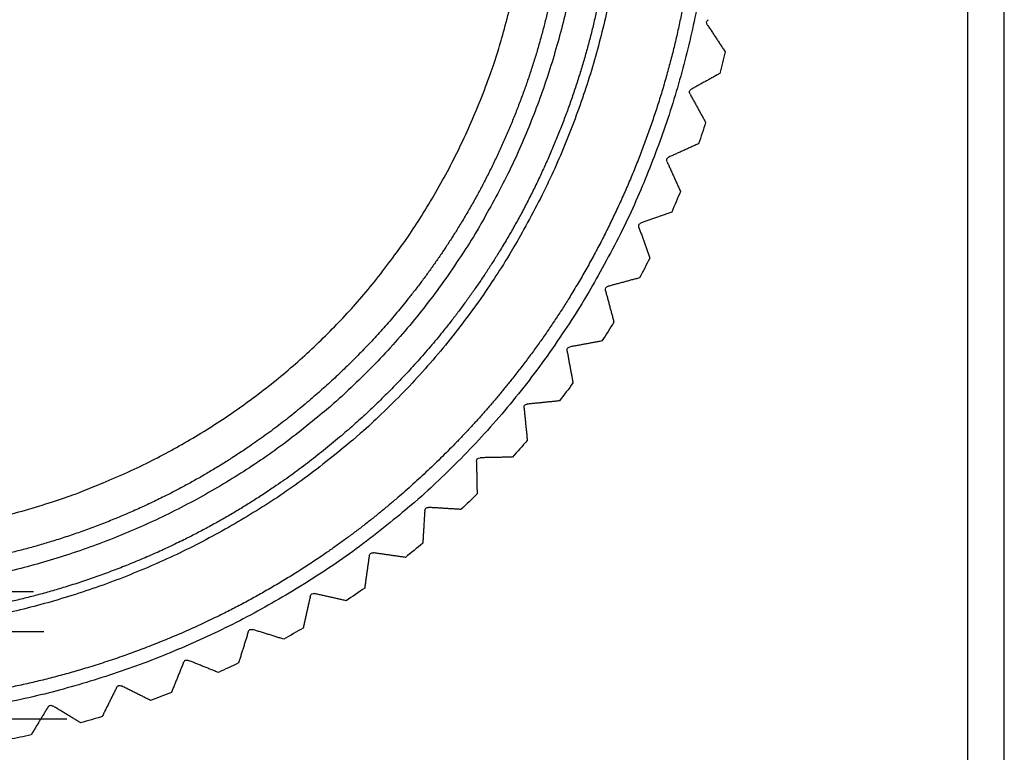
# Model space of a CAD drawing. Header units: millimetres. Extents: x 4 to 205, y 5 to 292.
# Tile 81 of 108: x 179.44 to 186.19, y 172.36 to 177.39. Entities that reach past the tile are written whole.
import ezdxf

# ---------------------------------------------------------------- set-up
doc = ezdxf.new("R2010")
doc.units = ezdxf.units.MM
doc.layers.add('1', color=7, linetype='CONTINUOUS')

msp = doc.modelspace()

# ---------------------------------------------------------------- linework, layer by layer
at = {"layer": '1', "color": 27, "linetype": 'CONTINUOUS'}
for p, q in [((185.9403, 171.6868), (185.9403, 182.4797)), ((186.1903, 171.6868), (186.1903, 182.4797))]:
    msp.add_line(p, q, dxfattribs=at)
for points, knots in [([(179.7604, 172.5874), (176.6188, 172.5874), (175.0577, 173.234), (172.8362, 175.4555), (172.1896, 177.0166), (172.1896, 180.1582), (172.8362, 181.7193), (175.0577, 183.9407), (176.6188, 184.5874), (179.7604, 184.5874), (181.3215, 183.9407), (183.543, 181.7193), (184.1896, 180.1582), (184.1896, 177.0166), (183.543, 175.4555), (181.3215, 173.234), (179.7604, 172.5874), (176.6188, 172.5874)], [-0.125, -0.125, 0, 0, 0.125, 0.125, 0.25, 0.25, 0.375, 0.375, 0.5, 0.5, 0.625, 0.625, 0.75, 0.75, 0.875, 0.875, 1, 1, 1.125, 1.125]), ([(178.3214, 172.6883), (178.1896, 172.6869), (178.0579, 172.6883), (177.8829, 172.6941), (177.5788, 172.7141), (176.9743, 172.7944), (176.2146, 173.0031), (175.4784, 173.331), (174.7917, 173.7392), (174.1535, 174.2514), (173.5937, 174.8616), (173.1935, 175.4253), (172.9151, 175.9233), (172.6908, 176.4288), (172.4856, 177.021), (172.311, 177.8266), (172.2688, 178.7033), (172.3442, 179.4729), (172.4945, 180.1924), (172.7829, 181.0243), (173.2652, 181.8916), (173.8016, 182.5516), (174.3217, 183.06), (174.9295, 183.5336), (175.6901, 183.9566), (176.4489, 184.2415), (177.2651, 184.4374), (178.1049, 184.5117), (178.9435, 184.4551), (179.7676, 184.2959), (180.5411, 184.0239), (181.2477, 183.6485), (181.8819, 183.2132), (182.552, 182.6067), (183.1678, 181.81), (183.5592, 181.0638), (183.8155, 180.404), (184.0072, 179.6933), (184.1044, 178.8607), (184.0827, 178.0748), (183.9609, 177.2612), (183.7198, 176.4622), (183.3572, 175.7064), (182.9827, 175.1253), (182.6239, 174.6817), (182.242, 174.2895), (181.7793, 173.8871), (181.1183, 173.4357), (180.2428, 173.0245), (179.405, 172.7944), (178.8004, 172.714), (178.4963, 172.694), (178.3214, 172.6883), (178.1896, 172.6869), (178.0579, 172.6883)], [-0.014175, -0.007109, -0.00356, 0, 0.003561, 0.007109, 0.014176, 0.028236, 0.056439, 0.077603, 0.093331, 0.121041, 0.14351, 0.160188, 0.176922, 0.189627, 0.204933, 0.227612, 0.256147, 0.275612, 0.290099, 0.315596, 0.346614, 0.36993, 0.384231, 0.405454, 0.432136, 0.454377, 0.470888, 0.5, 0.52224, 0.538752, 0.567863, 0.588238, 0.603389, 0.630071, 0.661088, 0.684404, 0.698064, 0.718356, 0.743853, 0.76565, 0.781839, 0.810374, 0.832843, 0.84952, 0.866255, 0.87896, 0.893818, 0.91585, 0.943561, 0.971765, 0.985825, 0.992891, 0.99644, 1, 1.003561, 1.007109, 1.014176]), ([(179.6033, 173.1874), (176.7759, 173.1874), (175.3709, 173.7693), (173.3716, 175.7686), (172.7896, 177.1737), (172.7896, 180.0011), (173.3716, 181.4061), (175.3709, 183.4054), (176.7759, 183.9874), (179.6033, 183.9874), (181.0083, 183.4054), (183.0076, 181.4061), (183.5896, 180.0011), (183.5896, 177.1737), (183.0076, 175.7686), (181.0083, 173.7693), (179.6033, 173.1874), (176.7759, 173.1874)], [-0.125, -0.125, 0, 0, 0.125, 0.125, 0.25, 0.25, 0.375, 0.375, 0.5, 0.5, 0.625, 0.625, 0.75, 0.75, 0.875, 0.875, 1, 1, 1.125, 1.125]), ([(178.3085, 173.2623), (178.1896, 173.261), (178.0707, 173.2623), (177.9127, 173.2674), (177.6382, 173.2855), (177.0925, 173.3581), (176.4068, 173.5464), (175.7422, 173.8424), (175.1223, 174.2109), (174.5462, 174.6733), (174.0409, 175.2241), (173.6796, 175.7329), (173.4283, 176.1825), (173.2258, 176.6388), (173.0406, 177.1734), (172.8829, 177.9006), (172.8448, 178.692), (172.913, 179.3868), (173.0486, 180.0363), (173.3089, 180.7872), (173.7443, 181.5701), (174.2285, 182.1659), (174.698, 182.6248), (175.2467, 183.0524), (175.9333, 183.4342), (176.6183, 183.6914), (177.355, 183.8682), (178.1131, 183.9353), (178.8701, 183.8842), (179.614, 183.7405), (180.3123, 183.4949), (180.9501, 183.1561), (181.5226, 182.7631), (182.1275, 182.2157), (182.6834, 181.4965), (183.0368, 180.8229), (183.2681, 180.2273), (183.4412, 179.5857), (183.5289, 178.8341), (183.5093, 178.1246), (183.3994, 177.3902), (183.1818, 176.669), (182.8544, 175.9867), (182.5164, 175.4622), (182.1925, 175.0617), (181.8477, 174.7076), (181.43, 174.3444), (180.8333, 173.937), (180.043, 173.5658), (179.2867, 173.358), (178.741, 173.2855), (178.4665, 173.2674), (178.3085, 173.2623), (178.1896, 173.261), (178.0707, 173.2623)], [-0.014175, -0.007109, -0.00356, 0, 0.003561, 0.007109, 0.014176, 0.028236, 0.056439, 0.077603, 0.093331, 0.121041, 0.14351, 0.160187, 0.176922, 0.189627, 0.204932, 0.227612, 0.256146, 0.275612, 0.290099, 0.315596, 0.346613, 0.36993, 0.38423, 0.405454, 0.432136, 0.454376, 0.470888, 0.5, 0.52224, 0.538751, 0.567863, 0.588238, 0.603389, 0.630071, 0.661088, 0.684404, 0.698064, 0.718356, 0.743853, 0.76565, 0.781839, 0.810374, 0.832843, 0.84952, 0.866255, 0.87896, 0.893818, 0.91585, 0.943561, 0.971765, 0.985825, 0.992891, 0.99644, 1, 1.003561, 1.007109, 1.014176]), ([(179.5313, 173.4624), (176.8479, 173.4624), (175.5144, 174.0147), (173.6169, 175.9122), (173.0646, 177.2456), (173.0646, 179.9291), (173.6169, 181.2626), (175.5144, 183.16), (176.8479, 183.7124), (179.5313, 183.7124), (180.8648, 183.16), (182.7623, 181.2626), (183.3146, 179.9291), (183.3146, 177.2456), (182.7623, 175.9122), (180.8648, 174.0147), (179.5313, 173.4624), (176.8479, 173.4624)], [-0.125, -0.125, 0, 0, 0.125, 0.125, 0.25, 0.25, 0.375, 0.375, 0.5, 0.5, 0.625, 0.625, 0.75, 0.75, 0.875, 0.875, 1, 1, 1.125, 1.125]), ([(178.3013, 173.5882), (178.1896, 173.587), (178.078, 173.5882), (177.9297, 173.593), (177.6719, 173.61), (177.1597, 173.6781), (176.5159, 173.8549), (175.892, 174.1328), (175.31, 174.4788), (174.7692, 174.9128), (174.2948, 175.4299), (173.9557, 175.9076), (173.7197, 176.3297), (173.5296, 176.758), (173.3557, 177.2599), (173.2077, 177.9426), (173.172, 178.6856), (173.2359, 179.3378), (173.3632, 179.9476), (173.6076, 180.6526), (174.0163, 181.3875), (174.4709, 181.9469), (174.9117, 182.3777), (175.4268, 182.7791), (176.0714, 183.1376), (176.7144, 183.379), (177.4061, 183.545), (178.1178, 183.6079), (178.8285, 183.5601), (179.5268, 183.4251), (180.1824, 183.1946), (180.7812, 182.8765), (181.3186, 182.5076), (181.8865, 181.9936), (182.4084, 181.3184), (182.7401, 180.6861), (182.9573, 180.1269), (183.1198, 179.5246), (183.2021, 178.819), (183.1837, 178.153), (183.0805, 177.4635), (182.8762, 176.7864), (182.5689, 176.1459), (182.2516, 175.6535), (181.9475, 175.2775), (181.6238, 174.9451), (181.2317, 174.6041), (180.6715, 174.2216), (179.9296, 173.8731), (179.2196, 173.6781), (178.7072, 173.61), (178.4495, 173.593), (178.3013, 173.5882), (178.1896, 173.587), (178.078, 173.5882)], [-0.014175, -0.007109, -0.00356, 0, 0.003561, 0.007109, 0.014176, 0.028236, 0.056439, 0.077603, 0.093331, 0.121041, 0.14351, 0.160187, 0.176922, 0.189627, 0.204932, 0.227611, 0.256146, 0.275612, 0.290099, 0.315596, 0.346613, 0.36993, 0.38423, 0.405454, 0.432136, 0.454376, 0.470888, 0.5, 0.52224, 0.538751, 0.567863, 0.588237, 0.603389, 0.630071, 0.661088, 0.684404, 0.698064, 0.718355, 0.743853, 0.76565, 0.781839, 0.810374, 0.832843, 0.84952, 0.866255, 0.87896, 0.893818, 0.91585, 0.943561, 0.971765, 0.985825, 0.992891, 0.99644, 1, 1.003561, 1.007109, 1.014176]), ([(184.1532, 177.3518), (184.1501, 177.3585), (184.1437, 177.3718), (184.1548, 177.3816), (184.1603, 177.3865)], [0, 0, 0, 0, 0.5, 1, 1, 1, 1]), ([(184.0345, 176.876), (184.0318, 176.8829), (184.0266, 176.8967), (184.0384, 176.9055), (184.0443, 176.9099)], [0, 0, 0, 0, 0.5, 1, 1, 1, 1]), ([(183.8778, 176.4112), (183.8757, 176.4183), (183.8716, 176.4325), (183.8841, 176.4403), (183.8903, 176.4443)], [0, 0, 0, 0, 0.5, 1, 1, 1, 1]), ([(183.6843, 175.9606), (183.6828, 175.9678), (183.6798, 175.9822), (183.6929, 175.9891), (183.6994, 175.9925)], [0, 0, 0, 0, 0.5, 1, 1, 1, 1]), ([(183.4551, 175.5269), (183.4542, 175.5343), (183.4524, 175.5489), (183.466, 175.5547), (183.4727, 175.5576)], [0, 0, 0, 0, 0.5, 1, 1, 1, 1]), ([(183.1917, 175.1132), (183.1914, 175.1205), (183.1908, 175.1353), (183.2048, 175.1399), (183.2118, 175.1423)], [0, 0, 0, 0, 0.5, 1, 1, 1, 1]), ([(182.896, 174.7219), (182.8962, 174.7293), (182.8968, 174.744), (182.9112, 174.7476), (182.9183, 174.7493)], [0, 0, 0, 0, 0.5, 1, 1, 1, 1]), ([(182.5697, 174.3558), (182.5705, 174.3631), (182.5723, 174.3777), (182.5869, 174.3801), (182.5941, 174.3813)], [0, 0, 0, 0, 0.5, 1, 1, 1, 1]), ([(182.2149, 174.017), (182.2164, 174.0243), (182.2194, 174.0387), (182.2341, 174.0399), (182.2414, 174.0405)], [0, 0, 0, 0, 0.5, 1, 1, 1, 1]), ([(181.8341, 173.708), (181.8362, 173.715), (181.8403, 173.7292), (181.855, 173.7292), (181.8624, 173.7292)], [0, 0, 0, 0, 0.5, 1, 1, 1, 1]), ([(181.4297, 173.4305), (181.4323, 173.4374), (181.4375, 173.4512), (181.4522, 173.45), (181.4596, 173.4494)], [0, 0, 0, 0, 0.5, 1, 1, 1, 1]), ([(181.0042, 173.1865), (181.0074, 173.1932), (181.0137, 173.2065), (181.0283, 173.2041), (181.0355, 173.203)], [0, 0, 0, 0, 0.5, 1, 1, 1, 1]), ([(180.5605, 172.9776), (180.5642, 172.9839), (180.5716, 172.9967), (180.5859, 172.9932), (180.593, 172.9914)], [0, 0, 0, 0, 0.5, 1, 1, 1, 1]), ([(180.1014, 172.805), (180.1056, 172.811), (180.114, 172.8232), (180.128, 172.8185), (180.135, 172.8162)], [0, 0, 0, 0, 0.5, 1, 1, 1, 1]), ([(179.6299, 172.6699), (179.6346, 172.6756), (179.6439, 172.687), (179.6575, 172.6812), (179.6643, 172.6783)], [0, 0, 0, 0, 0.5, 1, 1, 1, 1])]:
    msp.add_open_spline(points, degree=3, knots=knots, dxfattribs=at)
at = {"layer": '1', "color": 3, "linetype": 'CONTINUOUS'}
msp.add_open_spline([(173.4436, 179.8398), (173.4436, 177.3338), (173.9509, 176.1117), (175.7212, 174.345), (176.9531, 173.8399), (179.4316, 173.8405), (180.6696, 174.355), (182.4206, 176.1027), (182.936, 177.3336), (182.938, 179.8343), (182.4241, 181.0652), (180.6708, 182.8199), (179.4316, 183.332), (176.9576, 183.335), (175.7214, 182.8292), (173.9533, 181.0637), (173.4436, 179.8398), (173.4436, 177.3338)], degree=3, knots=[-0.125, -0.125, 0, 0, 0.125, 0.125, 0.25, 0.25, 0.375, 0.375, 0.5, 0.5, 0.625, 0.625, 0.75, 0.75, 0.875, 0.875, 1, 1, 1.125, 1.125], dxfattribs=at)
at = {"layer": '1', "color": 27, "linetype": 'CONTINUOUS'}
for points, degree in [([(184.1532, 177.3518), (184.2759, 177.1662)], 1), ([(184.2759, 177.1662), (184.2643, 177.1164), (184.252, 177.0668), (184.2392, 177.0173)], 3), ([(184.2392, 177.0173), (184.0443, 176.9099)], 1), ([(184.0345, 176.876), (184.1418, 176.6811)], 1), ([(184.1418, 176.6811), (184.1262, 176.6324), (184.11, 176.5839), (184.0932, 176.5356)], 3), ([(184.0932, 176.5356), (183.8903, 176.4443)], 1), ([(183.8778, 176.4112), (183.9691, 176.2083)], 1), ([(183.9691, 176.2083), (183.9496, 176.161), (183.9296, 176.114), (183.909, 176.0672)], 3), ([(183.909, 176.0672), (183.6994, 175.9925)], 1), ([(183.6843, 175.9606), (183.7589, 175.751)], 1), ([(183.7589, 175.751), (183.7357, 175.7054), (183.712, 175.6601), (183.6876, 175.6152)], 3), ([(183.6876, 175.6152), (183.4727, 175.5576)], 1), ([(183.4551, 175.5269), (183.5126, 175.312)], 1), ([(183.5126, 175.312), (183.4858, 175.2685), (183.4585, 175.2253), (183.4307, 175.1824)], 3), ([(183.4307, 175.1824), (183.2118, 175.1423)], 1), ([(183.1917, 175.1132), (183.2318, 174.8943)], 1), ([(183.2318, 174.8943), (183.2016, 174.8531), (183.1709, 174.8122), (183.1397, 174.7717)], 3), ([(182.896, 174.7219), (182.9183, 174.5006)], 1), ([(183.1397, 174.7717), (182.9183, 174.7493)], 1), ([(182.9183, 174.5006), (182.8849, 174.4619), (182.851, 174.4236), (182.8166, 174.3858)], 3), ([(182.8166, 174.3858), (182.5941, 174.3813)], 1), ([(182.5697, 174.3558), (182.5741, 174.1333)], 1), ([(182.5741, 174.1333), (182.5377, 174.0975), (182.5008, 174.062), (182.4635, 174.0271)], 3), ([(182.2149, 174.017), (182.2015, 173.795)], 1), ([(182.4635, 174.0271), (182.2414, 174.0405)], 1), ([(182.2015, 173.795), (182.1623, 173.7621), (182.1227, 173.7298), (182.0827, 173.6979)], 3), ([(181.8341, 173.708), (181.8029, 173.4877)], 1), ([(182.0827, 173.6979), (181.8624, 173.7292)], 1), ([(181.6766, 173.4005), (181.4596, 173.4494)], 1), ([(181.8029, 173.4877), (181.7611, 173.4581), (181.7191, 173.4291), (181.6766, 173.4005)], 3), ([(181.4297, 173.4305), (181.3808, 173.2135)], 1), ([(181.0042, 173.1865), (180.938, 172.9741)], 1), ([(181.2479, 173.1368), (181.0355, 173.203)], 1), ([(181.3808, 173.2135), (181.3368, 173.1874), (181.2925, 173.1618), (181.2479, 173.1368)], 3), ([(180.5605, 172.9776), (180.4774, 172.7712)], 1), ([(180.7994, 172.9083), (180.593, 172.9914)], 1), ([(180.938, 172.9741), (180.8921, 172.9516), (180.8459, 172.9297), (180.7994, 172.9083)], 3), ([(180.1014, 172.805), (180.002, 172.6059)], 1), ([(180.334, 172.7168), (180.135, 172.8162)], 1), ([(180.4774, 172.7712), (180.4299, 172.7524), (180.382, 172.7343), (180.334, 172.7168)], 3), ([(179.6299, 172.6699), (179.5148, 172.4795)], 1), ([(179.8547, 172.5632), (179.6643, 172.6783)], 1), ([(180.002, 172.6059), (179.9531, 172.5911), (179.904, 172.5769), (179.8547, 172.5632)], 3), ([(179.5148, 172.4795), (179.4649, 172.4686), (179.4147, 172.4584), (179.3645, 172.4488)], 3)]:
    msp.add_open_spline(points, degree=degree, dxfattribs=at)

doc.saveas('drawing.dxf')
